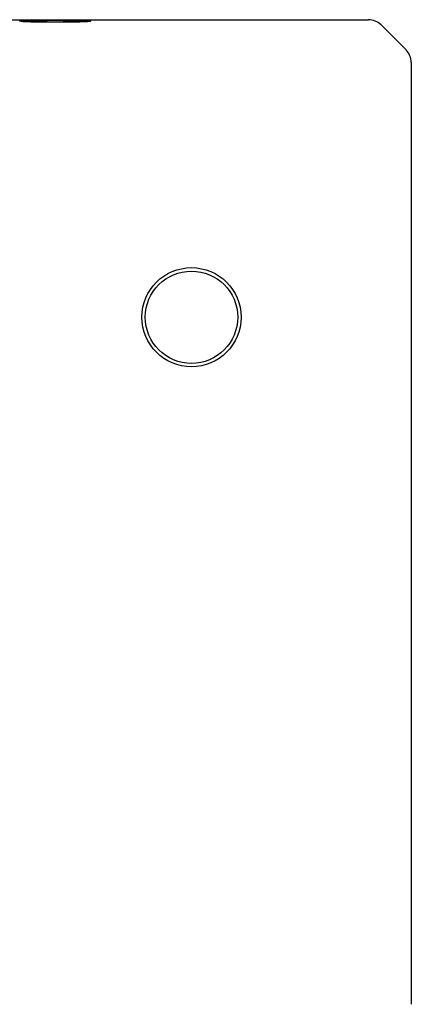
# Model space of a CAD drawing. Header units: millimetres. Extents: x 37 to 243, y 80 to 201.
# Tile 4 of 5: x 232 to 243, y 95 to 123. Entities that reach past the tile are written whole.
import ezdxf

# ---------------------------------------------------------------- set-up
doc = ezdxf.new("R2010")
doc.units = ezdxf.units.MM
doc.header["$LTSCALE"] = 16.335
doc.layers.add('20_ALL_FEATURES', color=7, linetype='CONTINUOUS')

msp = doc.modelspace()

# ---------------------------------------------------------------- linework, layer by layer
at = {"layer": '20_ALL_FEATURES'}
for p, q in [((215.415, 123.099), (242.001, 123.099)), ((243.062, 122.245), (242.355, 122.952)), ((243.208, 121.891), (243.208, 95.306))]:
    msp.add_line(p, q, dxfattribs=at)
for radius in [1.4, 1.303]:
    msp.add_circle((237.008, 114.699), radius, dxfattribs=at)
for centre, start, end in [((242.001, 122.599), 45.0003, 89.9997), ((242.708, 121.891), 0.0003, 44.9997)]:
    msp.add_arc(centre, 0.5, start, end, dxfattribs=at)
for points, knots in [([(232.166, 123.059), (232.166, 123.06), (232.167, 123.061), (232.17, 123.062), (232.175, 123.063), (232.181, 123.064), (232.19, 123.065), (232.205, 123.067), (232.217, 123.068), (232.226, 123.068)], [0, 0, 0, 0, 0.024151, 0.074096, 0.153476, 0.262934, 0.402503, 0.572046, 1, 1, 1, 1]), ([(232.226, 123.05), (232.217, 123.051), (232.205, 123.052), (232.19, 123.053), (232.181, 123.055), (232.175, 123.056), (232.17, 123.057), (232.167, 123.058), (232.166, 123.059), (232.166, 123.059)], [0, 0, 0, 0, 0.427941, 0.597475, 0.737038, 0.846491, 0.925872, 0.975823, 1, 1, 1, 1]), ([(233.166, 123.084), (233.103, 123.084), (232.98, 123.084), (232.801, 123.082), (232.637, 123.08), (232.512, 123.077), (232.425, 123.075), (232.37, 123.073), (232.329, 123.071), (232.3, 123.069), (232.282, 123.068), (232.265, 123.067), (232.251, 123.066), (232.24, 123.065), (232.232, 123.064), (232.226, 123.063), (232.223, 123.062), (232.22, 123.062), (232.218, 123.061), (232.217, 123.06), (232.216, 123.06), (232.215, 123.059), (232.216, 123.059), (232.216, 123.058)], [0, 0, 0, 0, 0.197869, 0.387867, 0.562467, 0.714745, 0.780586, 0.838667, 0.888415, 0.910007, 0.92934, 0.946365, 0.961045, 0.973344, 0.983239, 0.987281, 0.990717, 0.993551, 0.995788, 0.997443, 0.998555, 0.999264, 1, 1, 1, 1]), ([(232.216, 123.058), (232.216, 123.058), (232.219, 123.057), (232.223, 123.056), (232.23, 123.055), (232.239, 123.054), (232.25, 123.052), (232.269, 123.051), (232.298, 123.049), (232.338, 123.047), (232.387, 123.045), (232.442, 123.043), (232.505, 123.041), (232.573, 123.04), (232.675, 123.038), (232.812, 123.036), (232.985, 123.035), (233.105, 123.034), (233.166, 123.034)], [0, 0, 0, 0, 0.002734, 0.007643, 0.014809, 0.024241, 0.035927, 0.049846, 0.08426, 0.127177, 0.178207, 0.236877, 0.302645, 0.3749, 0.452972, 0.623614, 0.808237, 1, 1, 1, 1]), ([(232.226, 123.068), (232.247, 123.07), (232.296, 123.072), (232.379, 123.076), (232.48, 123.078), (232.644, 123.082), (232.874, 123.085), (233.065, 123.085), (233.166, 123.085)], [0, 0, 0, 0, 0.06716, 0.155963, 0.264366, 0.389858, 0.680142, 1, 1, 1, 1]), ([(233.166, 123.033), (233.065, 123.033), (232.874, 123.034), (232.644, 123.037), (232.479, 123.04), (232.378, 123.043), (232.296, 123.046), (232.247, 123.049), (232.226, 123.05)], [0, 0, 0, 0, 0.319949, 0.610284, 0.735777, 0.844156, 0.932912, 1, 1, 1, 1]), ([(233.166, 123.085), (233.266, 123.085), (233.457, 123.085), (233.687, 123.082), (233.852, 123.078), (233.953, 123.076), (234.035, 123.072), (234.084, 123.07), (234.105, 123.068)], [0, 0, 0, 0, 0.319949, 0.610284, 0.735777, 0.844156, 0.932912, 1, 1, 1, 1]), ([(234.115, 123.058), (234.115, 123.059), (234.116, 123.059), (234.115, 123.06), (234.114, 123.06), (234.113, 123.061), (234.111, 123.062), (234.108, 123.062), (234.105, 123.063), (234.099, 123.064), (234.091, 123.065), (234.08, 123.066), (234.066, 123.067), (234.049, 123.068), (234.031, 123.069), (234.002, 123.071), (233.961, 123.073), (233.906, 123.075), (233.819, 123.077), (233.694, 123.08), (233.53, 123.082), (233.351, 123.084), (233.228, 123.084), (233.166, 123.084)], [0, 0, 0, 0, 0.000736, 0.001445, 0.002557, 0.004212, 0.006449, 0.009283, 0.012719, 0.016761, 0.026656, 0.038954, 0.053634, 0.07066, 0.089992, 0.111585, 0.161332, 0.219413, 0.285254, 0.437532, 0.612132, 0.80213, 1, 1, 1, 1]), ([(233.166, 123.034), (233.226, 123.034), (233.346, 123.035), (233.519, 123.036), (233.656, 123.038), (233.758, 123.04), (233.826, 123.041), (233.889, 123.043), (233.944, 123.045), (233.993, 123.047), (234.033, 123.049), (234.062, 123.051), (234.081, 123.052), (234.092, 123.054), (234.101, 123.055), (234.108, 123.056), (234.112, 123.057), (234.115, 123.058), (234.115, 123.058)], [0, 0, 0, 0, 0.191762, 0.376385, 0.547026, 0.625099, 0.697354, 0.763122, 0.821792, 0.872822, 0.91574, 0.950153, 0.964073, 0.975759, 0.985191, 0.992357, 0.997266, 1, 1, 1, 1]), ([(234.105, 123.05), (234.084, 123.049), (234.035, 123.046), (233.952, 123.043), (233.851, 123.04), (233.687, 123.037), (233.457, 123.034), (233.266, 123.033), (233.166, 123.033)], [0, 0, 0, 0, 0.06716, 0.155963, 0.264366, 0.389858, 0.680142, 1, 1, 1, 1]), ([(234.105, 123.068), (234.114, 123.068), (234.126, 123.067), (234.141, 123.065), (234.15, 123.064), (234.156, 123.063), (234.161, 123.062), (234.164, 123.061), (234.166, 123.06), (234.166, 123.059)], [0, 0, 0, 0, 0.427941, 0.597475, 0.737038, 0.846491, 0.925872, 0.975823, 1, 1, 1, 1]), ([(234.166, 123.059), (234.166, 123.059), (234.164, 123.058), (234.161, 123.057), (234.156, 123.056), (234.15, 123.055), (234.141, 123.053), (234.126, 123.052), (234.114, 123.051), (234.105, 123.05)], [0, 0, 0, 0, 0.024151, 0.074096, 0.153476, 0.262934, 0.402503, 0.572046, 1, 1, 1, 1])]:
    msp.add_open_spline(points, degree=3, knots=knots, dxfattribs=at)

doc.saveas('drawing.dxf')
